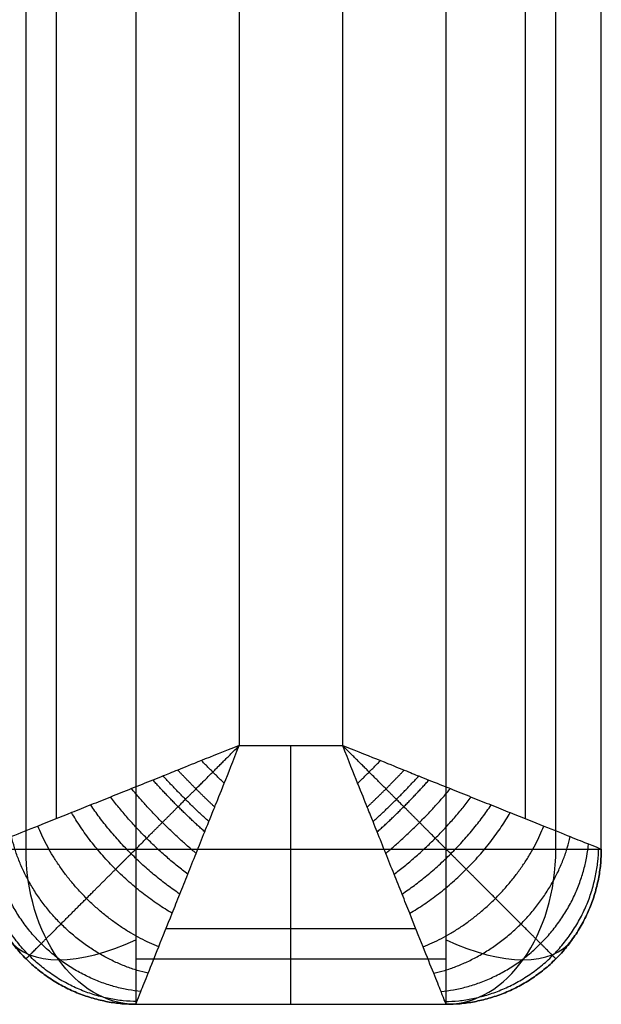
# Model space of a CAD drawing. Header units: millimetres. Extents: x 4615 to 7615, y -10799 to -9296.
# Tile 44 of 59: x 7502 to 7615, y -10796 to -10606. Entities that reach past the tile are written whole.
import ezdxf

# ---------------------------------------------------------------- set-up
doc = ezdxf.new("R2010")
doc.units = ezdxf.units.MM
doc.layers.add('COMPO4', color=7, linetype='Continuous', true_color=0x000000)

msp = doc.modelspace()

# ---------------------------------------------------------------- linework, layer by layer
at = {"layer": 'COMPO4'}
for p, q in [((7564.75, -10745.8), (7564.75, -9395.8)), ((7584.75, -10765.8, -750), (7584.75, -9395.8, -750)), ((7524.75, -9465.8, -750), (7524.75, -10765.8, -750)), ((7544.75, -9465.8), (7544.75, -10745.8)), ((7544.75, -10745.8), (7564.75, -10745.8)), ((7524.75, -10765.8, -750), (7584.75, -10765.8, -750))]:
    msp.add_line(p, q, dxfattribs=at)
at = {"layer": 'COMPO4', "extrusion": (0.707107, -1.95974e-07, -0.707107)}
msp.add_arc((-10765.8, 4811.69, 5829.92), 30, 180, 270, dxfattribs=at)
at = {"layer": 'COMPO4', "extrusion": (-2.77145e-07, -1, -6.0633e-14)}
msp.add_arc((7584.75, -720, 10765.8), 30, 270, 0, dxfattribs=at)
at = {"layer": 'COMPO4', "extrusion": (0.707107, -1.95971e-07, 0.707107)}
msp.add_arc((-10765.8, -5872.35, 4854.11), 30, 180, 270, dxfattribs=at)
at = {"layer": 'COMPO4', "extrusion": (0.503911, -0.701532, 0.503912)}
msp.add_arc((-169.22, -7240.16, 10981.54), 30, 179.9968, 250.1049, dxfattribs=at)
at = {"layer": 'COMPO4', "extrusion": (-0.503912, -0.701531, 0.503912)}
msp.add_arc((12440.97, -2798.27, 3367.69), 30, 289.8951, 0.0032, dxfattribs=at)
at = {"layer": 'COMPO4'}
for points in [[(7600.1, -10759.94, -14.64), (7600.1, -10077.87, -14.64), (7600.1, -9395.8, -14.64)], [(7605.96, -10765.8, -741.21), (7605.96, -10080.8, -741.21), (7605.96, -9395.8, -741.21)], [(7614.75, -10765.8, -720), (7614.75, -10080.8, -720), (7614.75, -9395.8, -720)], [(7614.75, -10765.8, -50), (7614.75, -10080.8, -50), (7614.75, -9395.8, -50)], [(7614.75, -10765.8, -375), (7614.75, -10080.8, -375), (7614.75, -9395.8, -375)], [(7503.53, -9465.8, -741.21), (7503.53, -10115.8, -741.21), (7503.53, -10765.8, -741.21)], [(7509.39, -9465.8, -14.64), (7509.39, -10112.87, -14.64), (7509.39, -10759.94, -14.64)], [(7614.75, -10765.8, -720), (7614.75, -10765.8, -385), (7614.75, -10765.8, -50)], [(7530.61, -10781.16, -14.64), (7554.75, -10781.16, -14.64), (7578.89, -10781.16, -14.64)], [(7503.53, -10787.01, -50), (7503.53, -10787.01, -385), (7503.53, -10787.01, -720)], [(7524.75, -10787.01, -741.21), (7554.75, -10787.01, -741.21), (7584.75, -10787.01, -741.21)], [(7605.96, -10787.01, -720), (7605.96, -10787.01, -385), (7605.96, -10787.01, -50)], [(7524.75, -10795.8, -50), (7524.75, -10795.8, -385), (7524.75, -10795.8, -720)], [(7524.75, -10795.8, -50), (7554.75, -10795.8, -50), (7584.75, -10795.8, -50)], [(7524.75, -10795.8, -720), (7554.75, -10795.8, -720), (7584.75, -10795.8, -720)], [(7524.75, -10795.8, -375), (7554.75, -10795.8, -375), (7584.75, -10795.8, -375)], [(7554.75, -10795.8, -50), (7554.75, -10795.8, -385), (7554.75, -10795.8, -720)], [(7584.75, -10795.8, -720), (7584.75, -10795.8, -385), (7584.75, -10795.8, -50)]]:
    msp.add_open_spline(points, degree=2, dxfattribs=at)
for points, knots in [([(7544.75, -10745.8), (7541.75, -10746.98, -0.01), (7537, -10748.87, -0.5), (7532.58, -10750.66, -1.46), (7529.9, -10751.74, -2.24), (7527.29, -10752.79, -3.11), (7523.89, -10754.13, -4.48), (7519.9, -10755.74, -6.53), (7516.03, -10757.29, -8.98), (7511.19, -10759.22, -12.72), (7505.84, -10761.36, -18.14), (7500.68, -10763.43, -25.79), (7497.07, -10764.87, -34.09), (7495.13, -10765.65, -42.26), (7494.75, -10765.8, -47.61), (7494.75, -10765.8, -50)], [-32.905402, -32.905402, -32.905402, -32.905402, -31.848308, -30.791215, -29.734122, -28.677029, -26.240684, -23.804339, -21.417407, -19.030475, -14.489611, -10.27234, -6.409019, -2.873393, 0, 0, 0, 0]), ([(7524.75, -10795.8, -50), (7524.75, -10795.8, -47.61), (7524.9, -10795.41, -42.26), (7525.68, -10793.48, -34.09), (7527.12, -10789.87, -25.79), (7529.18, -10784.71, -18.14), (7531.33, -10779.36, -12.72), (7533.26, -10774.52, -8.98), (7534.81, -10770.64, -6.53), (7536.42, -10766.66, -4.48), (7537.76, -10763.26, -3.11), (7538.81, -10760.65, -2.24), (7539.89, -10757.97, -1.46), (7541.68, -10753.55, -0.5), (7543.57, -10748.8, -0.01), (7544.75, -10745.8)], [0, 0, 0, 0, 2.873393, 6.409019, 10.27234, 14.489611, 19.030475, 21.417407, 23.804339, 26.240684, 28.677029, 29.734122, 30.791215, 31.848308, 32.905402, 32.905402, 32.905402, 32.905402]), ([(7584.75, -10795.8, -50), (7584.75, -10795.8, -47.61), (7584.59, -10795.41, -42.26), (7583.82, -10793.48, -34.09), (7582.37, -10789.87, -25.79), (7580.31, -10784.71, -18.14), (7578.17, -10779.36, -12.72), (7576.24, -10774.52, -8.98), (7574.69, -10770.64, -6.53), (7573.08, -10766.66, -4.48), (7571.73, -10763.26, -3.11), (7570.69, -10760.65, -2.24), (7569.61, -10757.97, -1.46), (7567.82, -10753.55, -0.5), (7565.93, -10748.8, -0.01), (7564.75, -10745.8)], [0, 0, 0, 0, 2.873393, 6.409019, 10.27234, 14.489611, 19.030475, 21.417407, 23.804339, 26.240684, 28.677029, 29.734122, 30.791215, 31.848308, 32.905402, 32.905402, 32.905402, 32.905402]), ([(7564.75, -10745.8), (7567.75, -10746.98, -0.01), (7572.5, -10748.87, -0.5), (7576.92, -10750.66, -1.46), (7579.59, -10751.74, -2.24), (7582.21, -10752.79, -3.11), (7585.6, -10754.13, -4.48), (7589.59, -10755.74, -6.53), (7593.47, -10757.29, -8.98), (7598.31, -10759.22, -12.72), (7603.65, -10761.36, -18.14), (7608.82, -10763.43, -25.79), (7612.43, -10764.87, -34.09), (7614.36, -10765.65, -42.26), (7614.75, -10765.8, -47.61), (7614.75, -10765.8, -50)], [-32.905402, -32.905402, -32.905402, -32.905402, -31.848308, -30.791215, -29.734122, -28.677029, -26.240684, -23.804339, -21.417407, -19.030475, -14.489611, -10.27234, -6.409019, -2.873393, 0, 0, 0, 0])]:
    msp.add_open_spline(points, degree=3, knots=knots, dxfattribs=at)
for points in [[(7503.53, -10787.01, -50), (7503.53, -10787.01, -47.01), (7504.02, -10786.53, -40.37), (7506.34, -10784.21, -30.68), (7510.26, -10780.29, -21.75), (7515.25, -10775.3, -14.41), (7519.91, -10770.64, -9.71), (7523.83, -10766.72, -6.68), (7526.85, -10763.7, -4.77), (7529.88, -10760.67, -3.23), (7532.36, -10758.19, -2.22), (7534.25, -10756.3, -1.59), (7536.18, -10754.37, -1.07), (7539.33, -10751.22, -0.44), (7542.66, -10747.89, -0.07), (7544.75, -10745.8)], [(7605.96, -10787.01, -50), (7605.96, -10787.01, -47.01), (7605.48, -10786.53, -40.37), (7603.16, -10784.21, -30.68), (7599.23, -10780.29, -21.75), (7594.24, -10775.3, -14.41), (7589.58, -10770.64, -9.71), (7585.66, -10766.72, -6.68), (7582.64, -10763.7, -4.77), (7579.62, -10760.67, -3.23), (7577.14, -10758.19, -2.22), (7575.24, -10756.3, -1.59), (7573.32, -10754.37, -1.07), (7570.17, -10751.22, -0.44), (7566.83, -10747.89, -0.07), (7564.75, -10745.8)]]:
    msp.add_rational_spline(points, [0.853553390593, 0.853551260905, 0.856311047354, 0.869556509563, 0.891702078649, 0.918492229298, 0.940825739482, 0.957180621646, 0.968430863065, 0.978144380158, 0.984686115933, 0.988906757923, 0.991508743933, 0.993769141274, 0.995046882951, 0.995628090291], degree=3, knots=[0, 0, 0, 0, 2.873393, 6.409019, 10.27234, 14.489611, 19.030475, 21.417407, 23.804339, 26.240684, 28.677029, 29.734122, 30.791215, 31.848308, 32.905402, 32.905402, 32.905402, 32.905402], dxfattribs=at)
for points, weights in [([(7554.75, -10795.8, -50), (7554.75, -10795.8), (7554.75, -10745.8)], [1, 0.707106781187, 1]), ([(7541.85, -10753.1, -0.54), (7539.62, -10750.93, -0.37), (7537.45, -10748.7, -0.54)], [1, 0.987423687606, 1]), ([(7567.64, -10753.1, -0.54), (7569.87, -10750.93, -0.37), (7572.05, -10748.7, -0.54)], [1, 0.987423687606, 1]), ([(7538.87, -10760.5, -2.21), (7534.25, -10756.3, -0.93), (7530.05, -10751.68, -2.21)], [1, 0.977700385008, 1]), ([(7540.01, -10757.68, -1.43), (7536.33, -10754.22, -0.66), (7532.87, -10750.54, -1.43)], [1, 0.982903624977, 1]), ([(7569.49, -10757.68, -1.43), (7573.17, -10754.22, -0.66), (7576.63, -10750.54, -1.43)], [1, 0.982903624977, 1]), ([(7570.63, -10760.5, -2.21), (7575.24, -10756.3, -0.93), (7579.45, -10751.68, -2.21)], [1, 0.977700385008, 1]), ([(7538.08, -10762.47, -2.86), (7532.79, -10757.76, -1.2), (7528.08, -10752.47, -2.86)], [1, 0.971818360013, 1]), ([(7571.42, -10762.47, -2.86), (7576.71, -10757.76, -1.2), (7581.41, -10752.47, -2.86)], [1, 0.971818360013, 1]), ([(7536.42, -10766.63, -4.54), (7529.59, -10760.96, -1.95), (7523.92, -10754.12, -4.54)], [1, 0.955716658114, 1]), ([(7573.07, -10766.63, -4.54), (7579.91, -10760.96, -1.95), (7585.57, -10754.12, -4.54)], [1, 0.955716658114, 1]), ([(7533.27, -10774.5, -9.06), (7522.96, -10767.59, -4.21), (7516.05, -10757.28, -9.06)], [1, 0.913894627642, 1]), ([(7534.81, -10770.66, -6.62), (7526.3, -10764.25, -2.95), (7519.89, -10755.74, -6.62)], [1, 0.936182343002, 1]), ([(7574.69, -10770.66, -6.62), (7583.2, -10764.25, -2.95), (7589.6, -10755.74, -6.62)], [1, 0.936182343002, 1]), ([(7576.23, -10774.5, -9.06), (7586.54, -10767.59, -4.21), (7593.45, -10757.28, -9.06)], [1, 0.913894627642, 1]), ([(7531.79, -10778.21, -11.92), (7519.48, -10771.07, -5.85), (7512.34, -10758.76, -11.92)], [1, 0.888807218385, 1]), ([(7577.71, -10778.21, -11.92), (7590.02, -10771.07, -5.85), (7597.15, -10758.76, -11.92)], [1, 0.888807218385, 1]), ([(7529.19, -10784.7, -18.58), (7512.46, -10778.09, -10.4), (7505.85, -10761.36, -18.58)], [1, 0.835128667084, 1]), ([(7580.31, -10784.7, -18.58), (7597.04, -10778.09, -10.4), (7603.64, -10761.36, -18.58)], [1, 0.835128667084, 1]), ([(7525.73, -10793.33, -34.49), (7499.72, -10790.83, -26.81), (7497.21, -10764.81, -34.49)], [1, 0.740352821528, 1]), ([(7527.15, -10789.8, -26.25), (7505.61, -10784.94, -17.24), (7500.75, -10763.4, -26.25)], [1, 0.782853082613, 1]), ([(7582.35, -10789.8, -26.25), (7603.88, -10784.94, -17.24), (7608.74, -10763.4, -26.25)], [1, 0.782853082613, 1]), ([(7583.76, -10793.33, -34.49), (7609.78, -10790.83, -26.81), (7612.28, -10764.81, -34.49)], [1, 0.740352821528, 1]), ([(7524.75, -10795.8, -720), (7494.75, -10795.8, -720), (7494.75, -10765.8, -720)], [1, 0.707106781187, 1]), ([(7494.75, -10765.8, -720), (7494.75, -10765.8, -750), (7524.75, -10765.8, -750)], [1, 0.707106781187, 1]), ([(7494.75, -10765.8, -50), (7494.75, -10795.8, -50), (7524.75, -10795.8, -50)], [1, 0.707106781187, 1]), ([(7524.75, -10795.8, -385), (7494.75, -10795.8, -385), (7494.75, -10765.8, -385)], [1, 0.707106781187, 1]), ([(7524.95, -10795.29, -42.86), (7495.85, -10794.7, -38.75), (7495.26, -10765.6, -42.86)], [1, 0.714264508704, 1]), ([(7524.75, -10765.8, -750), (7524.75, -10795.8, -750), (7524.75, -10795.8, -720)], [1, 0.707106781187, 1]), ([(7554.75, -10795.8, -720), (7554.75, -10795.8, -750), (7554.75, -10765.8, -750)], [1, 0.707106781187, 1]), ([(7584.54, -10795.29, -42.86), (7613.64, -10794.7, -38.75), (7614.24, -10765.6, -42.86)], [1, 0.714264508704, 1]), ([(7614.75, -10765.8, -720), (7614.75, -10795.8, -720), (7584.75, -10795.8, -720)], [1, 0.707106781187, 1]), ([(7584.75, -10795.8, -720), (7584.75, -10795.8, -750), (7584.75, -10765.8, -750)], [1, 0.707106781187, 1]), ([(7614.75, -10765.8, -50), (7614.75, -10795.8, -50), (7584.75, -10795.8, -50)], [1, 0.707106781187, 1]), ([(7584.75, -10795.8, -385), (7614.75, -10795.8, -385), (7614.75, -10765.8, -385)], [1, 0.707106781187, 1])]:
    msp.add_rational_spline(points, weights, degree=2, dxfattribs=at)

doc.saveas('drawing.dxf')
